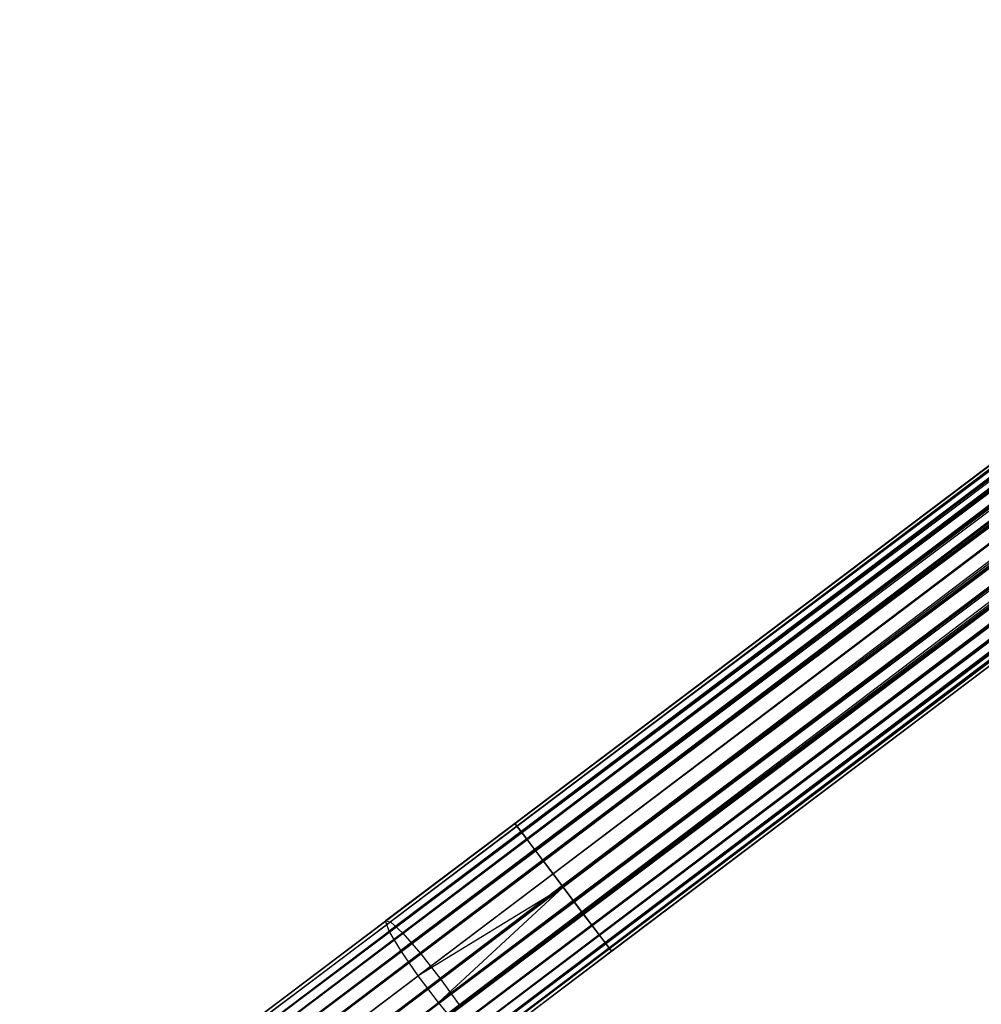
# Model space of a CAD drawing. Extents: x -189 to 189, y -189 to 189.
# Tile 12 of 256: x -135 to -123, y -98 to -86. Entities that reach past the tile are written whole.
import ezdxf

# ---------------------------------------------------------------- set-up
doc = ezdxf.new("R2010")
doc.units = 0
doc.header["$LTSCALE"] = 25.4
doc.layers.get('0').update_dxf_attribs({"linetype": 'CONTINUOUS'})

# ---------------------------------------------------------------- blocks, each defined once
blk = doc.blocks.new('CAMELEON-KENAI-C-12244_STL')
at = {"color": 0}
for p, q in [((-135.026, -100.758, -9.395), (-35.081, -25.283, -9.395)), ((-135.026, -100.758, -9.395), (-35.081, -25.283, -9.395)), ((-135.026, -100.758, -9.395), (-35.055, -25.318, -9.191)), ((-135.026, -100.758, -9.395), (-35.055, -25.318, -9.191)), ((-135, -100.793, -9.809), (-35.081, -25.283, -9.605)), ((-135, -100.793, -9.809), (-35.081, -25.283, -9.395)), ((-135, -100.793, -9.809), (-35.081, -25.283, -9.605)), ((-135, -100.793, -9.809), (-35.081, -25.283, -9.395)), ((-135, -100.793, -9.809), (-35.055, -25.318, -9.809)), ((-135, -100.793, -9.809), (-35.055, -25.318, -9.809)), ((-134.949, -100.861, -9), (-35.055, -25.318, -9.191)), ((-134.949, -100.861, -9), (-35.055, -25.318, -9.191)), ((-134.949, -100.861, -9), (-35.004, -25.386, -9)), ((-134.949, -100.861, -9), (-35.004, -25.386, -9)), ((-134.875, -100.959, -10.169), (-35.055, -25.318, -9.809)), ((-134.875, -100.959, -10.169), (-35.055, -25.318, -9.809)), ((-134.875, -100.959, -10.169), (-35.004, -25.386, -10)), ((-134.875, -100.959, -10.169), (-35.004, -25.386, -10)), ((-34.93, -25.484, -8.831), (-134.949, -100.861, -9)), ((-34.93, -25.484, -8.831), (-134.949, -100.861, -9)), ((-134.875, -100.959, -10.169), (-34.93, -25.484, -10.169)), ((-134.875, -100.959, -10.169), (-34.93, -25.484, -10.169)), ((-134.672, -101.227, -10.414), (-34.93, -25.484, -10.169)), ((-134.672, -101.227, -10.414), (-34.93, -25.484, -10.169)), ((-34.836, -25.608, -8.691), (-134.949, -100.861, -9)), ((-34.836, -25.608, -8.691), (-134.949, -100.861, -9)), ((-134.781, -101.083, -8.691), (-34.836, -25.608, -8.691)), ((-134.781, -101.083, -8.691), (-34.836, -25.608, -8.691)), ((-134.672, -101.227, -10.414), (-34.836, -25.608, -10.309)), ((-134.672, -101.227, -10.414), (-34.836, -25.608, -10.309)), ((-34.727, -25.752, -8.586), (-134.781, -101.083, -8.691)), ((-34.727, -25.752, -8.586), (-134.781, -101.083, -8.691)), ((-134.672, -101.227, -10.414), (-34.727, -25.752, -10.414)), ((-134.672, -101.227, -10.414), (-34.727, -25.752, -10.414)), ((-34.727, -25.752, -10.414), (-134.427, -101.552, -10.5)), ((-34.727, -25.752, -10.414), (-134.427, -101.552, -10.5)), ((-34.607, -25.911, -8.522), (-134.781, -101.083, -8.691)), ((-34.607, -25.911, -8.522), (-134.781, -101.083, -8.691)), ((-34.607, -25.911, -8.522), (-134.552, -101.386, -8.522)), ((-34.607, -25.911, -8.522), (-134.552, -101.386, -8.522)), ((-34.607, -25.911, -10.478), (-134.427, -101.552, -10.5)), ((-34.607, -25.911, -10.478), (-134.427, -101.552, -10.5)), ((-34.482, -26.077, -8.5), (-134.427, -101.552, -8.5)), ((-34.482, -26.077, -8.5), (-134.427, -101.552, -8.5)), ((-34.482, -26.077, -10.5), (-134.427, -101.552, -10.5)), ((-34.482, -26.077, -10.5), (-134.427, -101.552, -10.5)), ((-34.482, -26.077, -10.5), (-134.182, -101.876, -10.414)), ((-34.482, -26.077, -10.5), (-134.182, -101.876, -10.414)), ((-134.302, -101.718, -8.522), (-34.357, -26.243, -8.522)), ((-134.302, -101.718, -8.522), (-34.357, -26.243, -8.522)), ((-34.357, -26.243, -10.478), (-134.182, -101.876, -10.414)), ((-34.357, -26.243, -10.478), (-134.182, -101.876, -10.414)), ((-34.237, -26.401, -8.586), (-134.302, -101.718, -8.522)), ((-34.237, -26.401, -8.586), (-134.302, -101.718, -8.522)), ((-134.182, -101.876, -10.414), (-34.237, -26.401, -10.414)), ((-134.182, -101.876, -10.414), (-34.237, -26.401, -10.414)), ((-34.128, -26.546, -8.691), (-134.302, -101.718, -8.522)), ((-34.128, -26.546, -8.691), (-134.302, -101.718, -8.522)), ((-134.182, -101.876, -10.414), (-34.128, -26.546, -10.309)), ((-134.182, -101.876, -10.414), (-34.128, -26.546, -10.309)), ((-34.128, -26.546, -8.691), (-134.073, -102.021, -8.691)), ((-34.128, -26.546, -8.691), (-134.073, -102.021, -8.691)), ((-133.979, -102.145, -10.169), (-34.128, -26.546, -10.309)), ((-133.979, -102.145, -10.169), (-34.128, -26.546, -10.309)), ((-34.034, -26.67, -8.831), (-134.073, -102.021, -8.691)), ((-34.034, -26.67, -8.831), (-134.073, -102.021, -8.691)), ((-133.979, -102.145, -10.169), (-34.034, -26.67, -10.169)), ((-133.979, -102.145, -10.169), (-34.034, -26.67, -10.169)), ((-34.034, -26.67, -8.831), (-133.905, -102.243, -9)), ((-34.034, -26.67, -8.831), (-133.905, -102.243, -9)), ((-133.854, -102.311, -9.809), (-34.034, -26.67, -10.169)), ((-133.854, -102.311, -9.809), (-34.034, -26.67, -10.169)), ((-33.96, -26.768, -9), (-133.905, -102.243, -9)), ((-33.96, -26.768, -9), (-133.905, -102.243, -9)), ((-133.905, -102.243, -9), (-33.909, -26.836, -9.191)), ((-133.905, -102.243, -9), (-33.909, -26.836, -9.191)), ((-133.854, -102.311, -9.809), (-33.96, -26.768, -10)), ((-133.854, -102.311, -9.809), (-33.96, -26.768, -10)), ((-133.854, -102.311, -9.809), (-33.909, -26.836, -9.809)), ((-133.854, -102.311, -9.809), (-33.909, -26.836, -9.809)), ((-133.828, -102.345, -9.395), (-33.909, -26.836, -9.809)), ((-133.828, -102.345, -9.395), (-33.909, -26.836, -9.809)), ((-133.905, -102.243, -9), (-33.883, -26.87, -9.395)), ((-133.905, -102.243, -9), (-33.883, -26.87, -9.395)), ((-133.828, -102.345, -9.395), (-33.883, -26.87, -9.395)), ((-133.828, -102.345, -9.395), (-33.883, -26.87, -9.605)), ((-133.828, -102.345, -9.395), (-33.883, -26.87, -9.395)), ((-133.828, -102.345, -9.395), (-33.883, -26.87, -9.605)), ((-50.403, -36.854, -159.395), (-128.888, -96.123, -159.605)), ((-50.403, -36.854, -159.395), (-128.888, -96.123, -159.605)), ((-50.403, -36.854, -159.605), (-128.888, -96.123, -159.605)), ((-50.403, -36.854, -159.605), (-128.888, -96.123, -159.605)), ((-50.377, -36.888, -159.191), (-128.888, -96.123, -159.605)), ((-50.377, -36.888, -159.191), (-128.888, -96.123, -159.605)), ((-50.377, -36.888, -159.809), (-128.888, -96.123, -159.605)), ((-50.377, -36.888, -159.809), (-128.888, -96.123, -159.605)), ((-50.377, -36.888, -159.191), (-128.862, -96.157, -159.191)), ((-50.377, -36.888, -159.191), (-128.862, -96.157, -159.191)), ((-50.326, -36.956, -159), (-128.862, -96.157, -159.191)), ((-50.326, -36.956, -159), (-128.862, -96.157, -159.191)), ((-50.377, -36.888, -159.809), (-128.811, -96.225, -160)), ((-50.377, -36.888, -159.809), (-128.811, -96.225, -160)), ((-50.326, -36.956, -160), (-128.811, -96.225, -160)), ((-50.326, -36.956, -160), (-128.811, -96.225, -160)), ((-50.252, -37.054, -158.831), (-128.862, -96.157, -159.191)), ((-50.252, -37.054, -158.831), (-128.862, -96.157, -159.191)), ((-50.252, -37.054, -160.169), (-128.811, -96.225, -160)), ((-50.252, -37.054, -160.169), (-128.811, -96.225, -160)), ((-50.252, -37.054, -158.831), (-128.737, -96.323, -158.831)), ((-50.252, -37.054, -158.831), (-128.737, -96.323, -158.831)), ((-50.252, -37.054, -160.169), (-128.643, -96.447, -160.309)), ((-50.252, -37.054, -160.169), (-128.643, -96.447, -160.309)), ((-50.158, -37.178, -158.691), (-128.737, -96.323, -158.831)), ((-50.158, -37.178, -158.691), (-128.737, -96.323, -158.831)), ((-50.158, -37.178, -160.309), (-128.643, -96.447, -160.309)), ((-50.158, -37.178, -160.309), (-128.643, -96.447, -160.309)), ((-50.049, -37.323, -158.586), (-128.737, -96.323, -158.831)), ((-50.049, -37.323, -158.586), (-128.737, -96.323, -158.831)), ((-50.049, -37.323, -160.414), (-128.643, -96.447, -160.309)), ((-50.049, -37.323, -160.414), (-128.643, -96.447, -160.309)), ((-50.049, -37.323, -158.586), (-128.534, -96.592, -158.586)), ((-50.049, -37.323, -158.586), (-128.534, -96.592, -158.586)), ((-50.049, -37.323, -160.414), (-128.414, -96.75, -160.478)), ((-50.049, -37.323, -160.414), (-128.414, -96.75, -160.478)), ((-49.929, -37.482, -158.522), (-128.534, -96.592, -158.586)), ((-49.929, -37.482, -158.522), (-128.534, -96.592, -158.586)), ((-49.929, -37.482, -160.478), (-128.414, -96.75, -160.478)), ((-49.929, -37.482, -160.478), (-128.414, -96.75, -160.478)), ((-49.804, -37.647, -158.5), (-128.534, -96.592, -158.586)), ((-49.804, -37.647, -158.5), (-128.534, -96.592, -158.586)), ((-128.289, -96.916, -158.5), (-49.804, -37.647, -158.5)), ((-49.804, -37.647, -160.5), (-128.289, -96.916, -160.5)), ((-49.804, -37.647, -160.5), (-128.289, -96.916, -160.5)), ((-128.289, -96.916, -158.5), (-49.804, -37.647, -158.5)), ((-49.679, -37.813, -158.522), (-128.289, -96.916, -158.5)), ((-49.679, -37.813, -158.522), (-128.289, -96.916, -158.5)), ((-49.679, -37.813, -160.478), (-128.164, -97.082, -160.478)), ((-49.679, -37.813, -160.478), (-128.164, -97.082, -160.478)), ((-49.559, -37.972, -158.586), (-128.289, -96.916, -158.5)), ((-49.559, -37.972, -158.586), (-128.289, -96.916, -158.5)), ((-49.559, -37.972, -160.414), (-128.164, -97.082, -160.478)), ((-49.559, -37.972, -160.414), (-128.164, -97.082, -160.478)), ((-49.559, -37.972, -158.586), (-128.044, -97.241, -158.586)), ((-49.559, -37.972, -158.586), (-128.044, -97.241, -158.586)), ((-49.559, -37.972, -160.414), (-127.935, -97.385, -160.309)), ((-49.559, -37.972, -160.414), (-127.935, -97.385, -160.309)), ((-49.45, -38.116, -158.691), (-128.044, -97.241, -158.586)), ((-49.45, -38.116, -158.691), (-128.044, -97.241, -158.586)), ((-49.45, -38.116, -160.309), (-127.935, -97.385, -160.309)), ((-49.45, -38.116, -160.309), (-127.935, -97.385, -160.309)), ((-49.356, -38.24, -158.831), (-128.044, -97.241, -158.586)), ((-49.356, -38.24, -158.831), (-128.044, -97.241, -158.586)), ((-49.356, -38.24, -160.169), (-127.935, -97.385, -160.309)), ((-49.356, -38.24, -160.169), (-127.935, -97.385, -160.309)), ((-49.356, -38.24, -158.831), (-127.841, -97.509, -158.831)), ((-49.356, -38.24, -158.831), (-127.841, -97.509, -158.831)), ((-49.282, -38.339, -159), (-127.841, -97.509, -158.831)), ((-49.282, -38.339, -159), (-127.841, -97.509, -158.831)), ((-49.356, -38.24, -160.169), (-127.767, -97.607, -160)), ((-49.356, -38.24, -160.169), (-127.767, -97.607, -160)), ((-49.282, -38.339, -160), (-127.767, -97.607, -160)), ((-49.282, -38.339, -160), (-127.767, -97.607, -160)), ((-49.231, -38.406, -159.191), (-127.841, -97.509, -158.831)), ((-49.231, -38.406, -159.191), (-127.841, -97.509, -158.831)), ((-49.231, -38.406, -159.809), (-127.767, -97.607, -160)), ((-49.231, -38.406, -159.809), (-127.767, -97.607, -160)), ((-49.231, -38.406, -159.191), (-127.716, -97.675, -159.191)), ((-49.231, -38.406, -159.191), (-127.716, -97.675, -159.191)), ((-49.205, -38.441, -159.605), (-127.716, -97.675, -159.191)), ((-49.205, -38.441, -159.605), (-127.716, -97.675, -159.191)), ((-49.205, -38.441, -159.395), (-127.716, -97.675, -159.191)), ((-49.205, -38.441, -159.395), (-127.716, -97.675, -159.191)), ((-49.231, -38.406, -159.809), (-127.69, -97.71, -159.605)), ((-49.231, -38.406, -159.809), (-127.69, -97.71, -159.605)), ((-49.205, -38.441, -159.605), (-127.69, -97.71, -159.605)), ((-49.205, -38.441, -159.605), (-127.69, -97.71, -159.605)), ((-128.888, -96.123, -159.605), (-130.491, -97.333, -159.504)), ((-128.888, -96.123, -159.605), (-130.491, -97.333, -159.504)), ((-128.811, -96.225, -160), (-130.445, -97.459, -159.897)), ((-128.811, -96.225, -160), (-130.445, -97.459, -159.897)), ((-128.862, -96.157, -159.191), (-130.432, -97.343, -159.092)), ((-128.862, -96.157, -159.191), (-130.432, -97.343, -159.092)), ((-128.862, -96.157, -159.191), (-128.888, -96.123, -159.605)), ((-128.888, -96.123, -159.605), (-128.811, -96.225, -160)), ((-128.862, -96.157, -159.191), (-128.888, -96.123, -159.605)), ((-128.888, -96.123, -159.605), (-128.811, -96.225, -160)), ((-128.737, -96.323, -158.831), (-128.862, -96.157, -159.191)), ((-128.737, -96.323, -158.831), (-128.862, -96.157, -159.191)), ((-128.811, -96.225, -160), (-128.643, -96.447, -160.309)), ((-128.811, -96.225, -160), (-128.643, -96.447, -160.309)), ((-128.737, -96.323, -158.831), (-130.278, -97.487, -158.734)), ((-128.737, -96.323, -158.831), (-130.278, -97.487, -158.734)), ((-128.534, -96.592, -158.586), (-128.737, -96.323, -158.831)), ((-128.534, -96.592, -158.586), (-128.737, -96.323, -158.831)), ((-128.643, -96.447, -160.309), (-130.302, -97.7, -160.205)), ((-128.643, -96.447, -160.309), (-130.302, -97.7, -160.205)), ((-128.643, -96.447, -160.309), (-128.414, -96.75, -160.478)), ((-128.643, -96.447, -160.309), (-128.414, -96.75, -160.478)), ((-128.534, -96.592, -158.586), (-130.056, -97.741, -158.491)), ((-128.534, -96.592, -158.586), (-130.056, -97.741, -158.491)), ((-128.289, -96.916, -158.5), (-128.534, -96.592, -158.586)), ((-128.289, -96.916, -158.5), (-128.534, -96.592, -158.586)), ((-128.414, -96.75, -160.478), (-130.087, -98.013, -160.373)), ((-128.414, -96.75, -160.478), (-130.087, -98.013, -160.373)), ((-128.414, -96.75, -160.478), (-128.289, -96.916, -160.5)), ((-128.414, -96.75, -160.478), (-128.289, -96.916, -160.5)), ((-128.289, -96.916, -160.5), (-130.087, -98.013, -160.373)), ((-128.289, -96.916, -160.5), (-130.087, -98.013, -160.373)), ((-128.289, -96.916, -160.5), (-129.836, -98.345, -160.373)), ((-128.289, -96.916, -160.5), (-129.836, -98.345, -160.373)), ((-128.289, -96.916, -158.5), (-129.804, -98.06, -158.405)), ((-128.289, -96.916, -158.5), (-129.804, -98.06, -158.405)), ((-128.289, -96.916, -160.5), (-128.164, -97.082, -160.478)), ((-128.044, -97.241, -158.586), (-128.289, -96.916, -158.5)), ((-128.289, -96.916, -160.5), (-128.164, -97.082, -160.478)), ((-128.044, -97.241, -158.586), (-128.289, -96.916, -158.5)), ((-128.164, -97.082, -160.478), (-129.836, -98.345, -160.373)), ((-128.164, -97.082, -160.478), (-129.836, -98.345, -160.373)), ((-128.164, -97.082, -160.478), (-127.935, -97.385, -160.309)), ((-128.164, -97.082, -160.478), (-127.935, -97.385, -160.309)), ((-132.078, -98.531, -159.203), (-130.491, -97.333, -159.504)), ((-132.078, -98.531, -159.203), (-130.491, -97.333, -159.504)), ((-130.491, -97.333, -159.504), (-130.432, -97.343, -159.092)), ((-130.445, -97.459, -159.897), (-130.491, -97.333, -159.504)), ((-130.445, -97.459, -159.897), (-130.491, -97.333, -159.504)), ((-130.491, -97.333, -159.504), (-130.432, -97.343, -159.092)), ((-128.044, -97.241, -158.586), (-129.565, -98.39, -158.491)), ((-128.044, -97.241, -158.586), (-129.565, -98.39, -158.491)), ((-127.841, -97.509, -158.831), (-128.044, -97.241, -158.586)), ((-127.841, -97.509, -158.831), (-128.044, -97.241, -158.586)), ((-131.986, -98.516, -158.798), (-130.432, -97.343, -159.092)), ((-131.986, -98.516, -158.798), (-130.432, -97.343, -159.092)), ((-130.432, -97.343, -159.092), (-130.278, -97.487, -158.734)), ((-130.432, -97.343, -159.092), (-130.278, -97.487, -158.734)), ((-127.935, -97.385, -160.309), (-129.594, -98.638, -160.205)), ((-127.935, -97.385, -160.309), (-129.594, -98.638, -160.205)), ((-127.935, -97.385, -160.309), (-127.767, -97.607, -160)), ((-127.935, -97.385, -160.309), (-127.767, -97.607, -160)), ((-132.063, -98.681, -159.591), (-130.445, -97.459, -159.897)), ((-132.063, -98.681, -159.591), (-130.445, -97.459, -159.897)), ((-131.803, -98.639, -158.445), (-130.278, -97.487, -158.734)), ((-131.803, -98.639, -158.445), (-130.278, -97.487, -158.734)), ((-130.302, -97.7, -160.205), (-130.445, -97.459, -159.897)), ((-130.302, -97.7, -160.205), (-130.445, -97.459, -159.897)), ((-130.278, -97.487, -158.734), (-130.056, -97.741, -158.491)), ((-130.278, -97.487, -158.734), (-130.056, -97.741, -158.491)), ((-127.841, -97.509, -158.831), (-129.382, -98.673, -158.734)), ((-127.841, -97.509, -158.831), (-129.382, -98.673, -158.734)), ((-127.716, -97.675, -159.191), (-127.841, -97.509, -158.831)), ((-127.716, -97.675, -159.191), (-127.841, -97.509, -158.831)), ((-131.944, -98.94, -159.894), (-130.302, -97.7, -160.205)), ((-131.944, -98.94, -159.894), (-130.302, -97.7, -160.205)), ((-130.087, -98.013, -160.373), (-130.302, -97.7, -160.205)), ((-130.087, -98.013, -160.373), (-130.302, -97.7, -160.205)), ((-127.767, -97.607, -160), (-129.401, -98.842, -159.897)), ((-127.767, -97.607, -160), (-129.401, -98.842, -159.897)), ((-127.716, -97.675, -159.191), (-129.285, -98.861, -159.092)), ((-127.716, -97.675, -159.191), (-129.285, -98.861, -159.092)), ((-127.767, -97.607, -160), (-127.69, -97.71, -159.605)), ((-127.767, -97.607, -160), (-127.69, -97.71, -159.605)), ((-127.69, -97.71, -159.605), (-127.716, -97.675, -159.191)), ((-127.69, -97.71, -159.605), (-127.716, -97.675, -159.191)), ((-131.562, -98.878, -158.206), (-130.056, -97.741, -158.491)), ((-131.562, -98.878, -158.206), (-130.056, -97.741, -158.491)), ((-130.056, -97.741, -158.491), (-129.804, -98.06, -158.405)), ((-130.056, -97.741, -158.491), (-129.804, -98.06, -158.405)), ((-127.69, -97.71, -159.605), (-129.292, -98.92, -159.504)), ((-127.69, -97.71, -159.605), (-129.292, -98.92, -159.504)), ((-131.742, -99.264, -160.059), (-130.087, -98.013, -160.373)), ((-131.742, -99.264, -160.059), (-130.087, -98.013, -160.373)), ((-129.804, -98.06, -158.405), (-131.303, -99.193, -158.121)), ((-129.804, -98.06, -158.405), (-131.303, -99.193, -158.121)), ((-129.836, -98.345, -160.373), (-130.087, -98.013, -160.373)), ((-129.836, -98.345, -160.373), (-130.087, -98.013, -160.373)), ((-129.804, -98.06, -158.405), (-129.565, -98.39, -158.491)), ((-129.804, -98.06, -158.405), (-129.565, -98.39, -158.491)), ((-131.492, -99.596, -160.059), (-129.836, -98.345, -160.373)), ((-131.492, -99.596, -160.059), (-129.836, -98.345, -160.373)), ((-129.594, -98.638, -160.205), (-129.836, -98.345, -160.373)), ((-129.594, -98.638, -160.205), (-129.836, -98.345, -160.373))]:
    blk.add_line(p, q, dxfattribs=at)

msp = doc.modelspace()

# ---------------------------------------------------------------- block references
at = {"color": 0}
msp.add_blockref('CAMELEON-KENAI-C-12244_STL', (0, 0), dxfattribs=at)

doc.saveas('drawing.dxf')
